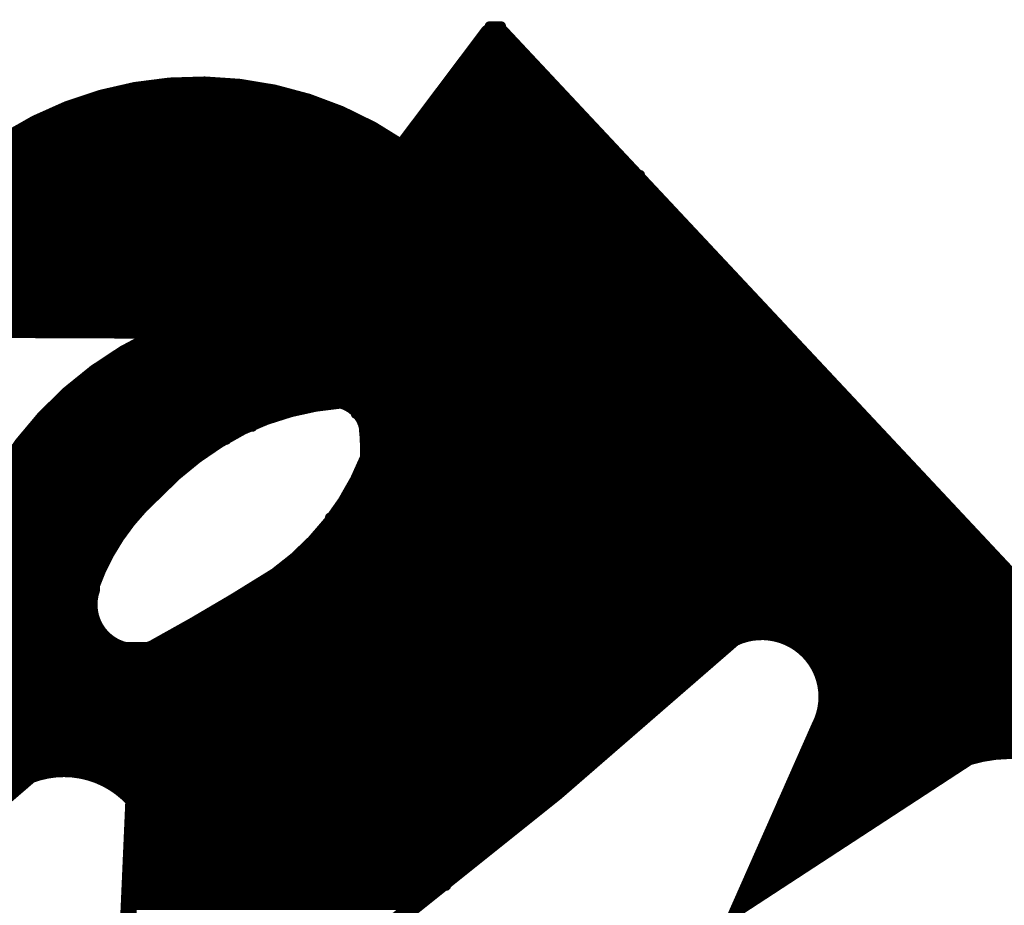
# Model space of a CAD drawing. Extents: x -3908 to 11948, y -2965 to 7442.
# Tile 21 of 43: x 3814 to 3936, y 1407 to 1516. Entities that reach past the tile are written whole.
import ezdxf

# ---------------------------------------------------------------- set-up
doc = ezdxf.new("R2010")
doc.units = 0
doc.header["$MEASUREMENT"] = 0
doc.layers.get('0').update_dxf_attribs({"linetype": 'CONTINUOUS'})
doc.layers.add('2D_LINE_26', color=7, linetype='CONTINUOUS')

# ---------------------------------------------------------------- blocks, each defined once
blk = doc.blocks.new('SMOOTH_1$2')
at = {"const_width": 0.6}
blk.add_lwpolyline([(-0.3, 0, 1), (0.3, 0, 1)], format="xyb", close=True, dxfattribs=at)
blk = doc.blocks.new('SMOOTH_2')
at = {"const_width": 1}
blk.add_lwpolyline([(-0.5, 0, 1), (0.5, 0, 1)], format="xyb", close=True, dxfattribs=at)
blk = doc.blocks.new('DRAWING_542')
at = {"layer": '2D_LINE_26', "const_width": 2}
for points in [[(49.44, 146.56), (74.32, 157.84, -0.121013), (99.84, 201.28, -0.258152), (171.28, 226.88)], [(188.4, 207.2), (177.68, 192.96, 0.498037), (110.32, 170.48), (148.24, 170.32)], [(147.12, 169.52, 0.194833), (124.48, 145.04)], [(139.36, 138.32, 0.632174), (146.8, 130.96, 0.016582), (162.16, 140, 0.144993), (173.52, 154.56, 0.035795), (173.36, 158.48, 0.276385), (170.16, 161.68, 0.091887), (157.92, 158.4, 0.087049), (147.12, 150.32, 0.128103), (139.2, 138.48)], [(77.36, 68.48), (131.68, 115.28, -0.310987), (144.48, 112.24), (143.12, 81.36, 0.331687), (150.88, 77.92, 0.030116), (218.8, 132.24, -0.72056), (229.36, 121.28), (219.52, 99.04), (247.84, 117.52, -0.166894), (259.52, 117.12, -0.254432), (264.4, 104.32), (255.36, 72.24, 0.588457), (259.12, 71.52), (291.12, 96.56)]]:
    blk.add_lwpolyline(points, format="xyb", dxfattribs=at)
at = {"layer": '2D_LINE_26'}
for points, const_width in [([(188.56, 208), (190, 208)], 1.2), ([(188, 207.2), (190.4, 207.2)], 1.2), ([(291.12, 96.64), (291.12, 99.28), (189.84, 207.36)], 2), ([(188, 206.4), (190.4, 206.4)], 1.2), ([(188, 205.6), (191.6, 205.6)], 1.2), ([(187.2, 204.8), (192.8, 204.8)], 1.2), ([(185.6, 204), (193.36, 204)], 1.2), ([(185.6, 203.2), (193.84, 203.2)], 1.2), ([(184.8, 202.4), (194.56, 202.4)], 1.2), ([(183.6, 200.8), (195.92, 200.8)], 1.2), ([(184.8, 201.6), (195.68, 201.6)], 1.2), ([(146.32, 200), (161.2, 200)], 1.2), ([(183.12, 200), (196.8, 200)], 1.2), ([(139.2, 198.4), (165.92, 198.4)], 1.2), ([(142.32, 199.28), (162.88, 199.28)], 1.2), ([(182.4, 199.2), (197.6, 199.2)], 1.2), ([(182.4, 198.4), (198.56, 198.4)], 1.2), ([(136.8, 197.6), (168.8, 197.6)], 1.2), ([(181.36, 197.6), (199.2, 197.6)], 1.2), ([(132.8, 196), (172.8, 196)], 1.2), ([(135.2, 196.8), (170.4, 196.8)], 1.2), ([(180, 196), (200.56, 196)], 1.2), ([(180.96, 196.8), (199.84, 196.8)], 1.2), ([(131.2, 195.2), (172.8, 195.2)], 1.2), ([(180, 195.2), (201.6, 195.2)], 1.2), ([(128, 193.6), (202.4, 193.6)], 1.2), ([(129.6, 194.4), (175.2, 194.4)], 1.2), ([(179.2, 194.4), (202.4, 194.4)], 1.2), ([(125.6, 192), (204.4, 192)], 1.2), ([(126.4, 192.8), (203.36, 192.8)], 1.2), ([(124.8, 191.2), (205.2, 191.2)], 1.2), ([(123.2, 190.4), (205.84, 190.4)], 1.2), ([(123.2, 189.6), (207.2, 189.6)], 1.2), ([(121.6, 188.8), (206.96, 188.8)], 1.2), ([(120, 187.2), (208.48, 187.2)], 1.2), ([(120.8, 188), (207.52, 188)], 1.2), ([(120, 186.4), (209.04, 186.4)], 1.2), ([(118.4, 184.8), (210.8, 184.8)], 1.2), ([(119.2, 185.6), (209.76, 185.6)], 1.2), ([(118.4, 184), (211.92, 184)], 1.2), ([(116.8, 182.4), (213.52, 182.4)], 1.2), ([(117.6, 183.2), (212.64, 183.2)], 1.2), ([(116, 181.6), (214, 181.6)], 1.2), ([(115.2, 180.8), (214.96, 180.8)], 1.2), ([(116, 180), (216, 180)], 1.2), ([(114.4, 179.2), (216.08, 179.2)], 1.2), ([(113.68, 177.6), (217.44, 177.6)], 1.2), ([(114.4, 178.4), (216.88, 178.4)], 1.2), ([(112.8, 176.8), (218.4, 176.8)], 1.2), ([(112.32, 175.2), (220, 175.2)], 1.2), ([(112.72, 176), (219.2, 176)], 1.2), ([(112, 174.4), (220.4, 174.4)], 1.2), ([(112, 173.6), (221.04, 173.6)], 1.2), ([(112, 172.8), (222.4, 172.8)], 1.2), ([(111.2, 172), (222.64, 172)], 1.2), ([(111.2, 171.2), (223.28, 171.2)], 1.2), ([(148, 170.4), (224, 170.4)], 1.2), ([(148, 169.6), (224.72, 169.6)], 1.2), ([(144.8, 168), (226.56, 168)], 1.2), ([(146.4, 168.8), (225.68, 168.8)], 1.2), ([(141.68, 166.4), (227.84, 166.4)], 1.2), ([(142.96, 167.2), (227.12, 167.2)], 1.2), ([(140.8, 165.6), (228.48, 165.6)], 1.2), ([(139.2, 164), (230.16, 164)], 1.2), ([(140, 164.8), (229.28, 164.8)], 1.2), ([(137.6, 163.2), (230.88, 163.2)], 1.2), ([(136, 161.6), (167.2, 161.6)], 1.2), ([(136.8, 162.4), (231.6, 162.4)], 1.2), ([(168.8, 161.6), (232.32, 161.6)], 1.2), ([(135.2, 160.8), (164.8, 160.8)], 1.2), ([(171.2, 160.8), (233.04, 160.8)], 1.2), ([(133.6, 159.2), (159.2, 159.2)], 1.2), ([(134.4, 160), (161.6, 160)], 1.2), ([(172, 160), (234.08, 160)], 1.2), ([(172.8, 159.2), (234.48, 159.2)], 1.2), ([(132.8, 158.4), (159.2, 158.4)], 1.2), ([(173.6, 158.4), (235.2, 158.4)], 1.2), ([(131.2, 156.8), (156, 156.8)], 1.2), ([(132, 157.6), (156.8, 157.6)], 1.2), ([(173.6, 157.6), (236.16, 157.6)], 1.2), ([(173.6, 156.8), (237.04, 156.8)], 1.2), ([(131.2, 156), (153.76, 156)], 1.2), ([(173.6, 156), (238.4, 156)], 1.2), ([(129.6, 154.4), (151.2, 154.4)], 1.2), ([(130.4, 155.2), (152.72, 155.2)], 1.2), ([(173.28, 154.4), (239.68, 154.4)], 1.2), ([(173.6, 155.2), (238.96, 155.2)], 1.2), ([(128.8, 153.6), (150.4, 153.6)], 1.2), ([(172.8, 153.6), (240.48, 153.6)], 1.2), ([(128, 152.8), (149.84, 152.8)], 1.2), ([(128, 152), (148.8, 152)], 1.2), ([(172.8, 152.8), (240.96, 152.8)], 1.2), ([(172.8, 152), (241.6, 152)], 1.2), ([(127.2, 151.2), (148, 151.2)], 1.2), ([(171.92, 151.2), (242.4, 151.2)], 1.2), ([(126.4, 149.6), (145.6, 149.6)], 1.2), ([(127.2, 150.4), (147.04, 150.4)], 1.2), ([(171.2, 150.4), (243.2, 150.4)], 1.2), ([(171.2, 149.6), (243.84, 149.6)], 1.2), ([(126.16, 148.8), (145.6, 148.8)], 1.2), ([(170.4, 148.8), (244.72, 148.8)], 1.2), ([(125.6, 148), (144.8, 148)], 1.2), ([(125.6, 147.2), (144.4, 147.2)], 1.2), ([(168.8, 147.2), (246, 147.2)], 1.2), ([(169.84, 148), (245.44, 148)], 1.2), ([(125.6, 146.4), (143.52, 146.4)], 1.2), ([(168.8, 146.4), (246.8, 146.4)], 1.2), ([(98.88, 144.8), (142.4, 144.8)], 1.2), ([(99.36, 145.6), (142.4, 145.6)], 1.2), ([(168, 145.6), (247.52, 145.6)], 1.2), ([(168, 144.8), (248.4, 144.8)], 1.2), ([(98.4, 144), (141.92, 144)], 1.2), ([(167.2, 144), (249.6, 144)], 1.2), ([(97.6, 143.2), (140.8, 143.2)], 1.2), ([(97.6, 142.4), (140, 142.4)], 1.2), ([(164.8, 142.4), (250.56, 142.4)], 1.2), ([(165.6, 143.2), (250.4, 143.2)], 1.2), ([(97.04, 140.8), (140, 140.8)], 1.2), ([(97.6, 141.6), (140, 141.6)], 1.2), ([(164, 140.8), (252.08, 140.8)], 1.2), ([(164.8, 141.6), (251.36, 141.6)], 1.2), ([(96, 140), (140, 140)], 1.2), ([(161.6, 140), (252.96, 140)], 1.2), ([(95.2, 138.4), (139.2, 138.4)], 1.2), ([(96, 139.2), (139.76, 139.2)], 1.2), ([(160, 138.4), (254.32, 138.4)], 1.2), ([(161.6, 139.2), (253.92, 139.2)], 1.2), ([(95.2, 137.6), (139.2, 137.6)], 1.2), ([(159.2, 137.6), (255.36, 137.6)], 1.2), ([(94.4, 136.8), (139.2, 136.8)], 1.2), ([(94.4, 136), (139.2, 136)], 1.2), ([(156.8, 136.8), (255.92, 136.8)], 1.2), ([(156.8, 136), (256.72, 136)], 1.2), ([(94.4, 135.2), (139.2, 135.2)], 1.2), ([(155.12, 135.2), (257.6, 135.2)], 1.2), ([(93.2, 133.6), (139.2, 133.6)], 1.2), ([(93.68, 134.4), (139.2, 134.4)], 1.2), ([(152.32, 133.6), (258.88, 133.6)], 1.2), ([(153.6, 134.4), (258.24, 134.4)], 1.2), ([(92.8, 132.8), (140, 132.8)], 1.2), ([(150.72, 132.8), (260, 132.8)], 1.2), ([(92, 131.2), (217.6, 131.2)], 1.2), ([(92.64, 132), (140.8, 132)], 1.2), ([(148, 132), (219.2, 132)], 1.2), ([(227.2, 132), (260, 132)], 1.2), ([(228, 131.2), (260.88, 131.2)], 1.2), ([(92, 130.4), (216.4, 130.4)], 1.2), ([(228.8, 130.4), (262.4, 130.4)], 1.2), ([(91.12, 128.8), (214.72, 128.8)], 1.2), ([(92, 129.6), (215.2, 129.6)], 1.2), ([(229.6, 129.6), (263.2, 129.6)], 1.2), ([(230.4, 128.8), (264, 128.8)], 1.2), ([(90.4, 128), (213.6, 128)], 1.2), ([(230.4, 128), (264.8, 128)], 1.2), ([(89.6, 126.4), (212, 126.4)], 1.2), ([(90.32, 127.2), (212.8, 127.2)], 1.2), ([(230.4, 127.2), (265.6, 127.2)], 1.2), ([(230.4, 126.4), (266.4, 126.4)], 1.2), ([(89.68, 125.6), (211.04, 125.6)], 1.2), ([(230.4, 125.6), (266.64, 125.6)], 1.2), ([(88.8, 124.8), (209.6, 124.8)], 1.2), ([(88.8, 124), (209.04, 124)], 1.2), ([(230.4, 124.8), (267.04, 124.8)], 1.2), ([(230.4, 124), (267.6, 124)], 1.2), ([(88.4, 123.2), (208.4, 123.2)], 1.2), ([(230.4, 123.2), (268.56, 123.2)], 1.2), ([(87.2, 121.6), (206.4, 121.6)], 1.2), ([(87.92, 122.4), (207.2, 122.4)], 1.2), ([(230.4, 122.4), (269.6, 122.4)], 1.2), ([(230.4, 121.6), (270.08, 121.6)], 1.2), ([(87.2, 120.8), (204.8, 120.8)], 1.2), ([(229.6, 120.8), (270.72, 120.8)], 1.2), ([(86.4, 120), (204.4, 120)], 1.2), ([(86.4, 119.2), (203.92, 119.2)], 1.2), ([(229.6, 120), (271.68, 120)], 1.2), ([(229.6, 119.2), (272.4, 119.2)], 1.2), ([(86.4, 118.4), (202.56, 118.4)], 1.2), ([(228.8, 118.4), (273.28, 118.4)], 1.2), ([(84.8, 116.8), (200.8, 116.8)], 1.2), ([(86, 117.6), (201.68, 117.6)], 1.2), ([(227.52, 116.8), (247.2, 116.8)], 1.2), ([(228.8, 117.6), (248, 117.6)], 1.2), ([(84, 115.2), (131.84, 115.2)], 1.2), ([(84.8, 116), (199.2, 116)], 1.2), ([(139.2, 115.2), (198.4, 115.2)], 1.2), ([(227.2, 116), (245.6, 116)], 1.2), ([(227.2, 115.2), (243.2, 115.2)], 1.2), ([(84, 114.4), (131.2, 114.4)], 1.2), ([(142.4, 114.4), (198, 114.4)], 1.2), ([(226.4, 114.4), (242.48, 114.4)], 1.2), ([(142.4, 113.6), (196.8, 113.6)], 1.2), ([(144, 112.8), (195.2, 112.8)], 1.2), ([(226.4, 113.6), (241.28, 113.6)], 1.2), ([(226.4, 112.8), (240, 112.8)], 1.2), ([(144.8, 112), (195.12, 112)], 1.2), ([(224.8, 112), (239.2, 112)], 1.2), ([(144.8, 111.2), (193.6, 111.2)], 1.2), ([(144.8, 110.4), (192.8, 110.4)], 1.2), ([(224.8, 111.2), (237.6, 111.2)], 1.2), ([(224.8, 110.4), (236, 110.4)], 1.2), ([(144.8, 109.6), (192, 109.6)], 1.2), ([(224.8, 109.6), (235.52, 109.6)], 1.2), ([(144.8, 108.8), (192, 108.8)], 1.2), ([(144.8, 108), (190.4, 108)], 1.2), ([(223.2, 108), (232.8, 108)], 1.2), ([(224, 108.8), (234, 108.8)], 1.2), ([(144.8, 107.2), (189.6, 107.2)], 1.2), ([(223.2, 107.2), (231.76, 107.2)], 1.2), ([(144.8, 106.4), (188, 106.4)], 1.2), ([(144.8, 105.6), (187.2, 105.6)], 1.2), ([(223.2, 106.4), (229.6, 106.4)], 1.2), ([(223.2, 105.6), (229.6, 105.6)], 1.2), ([(144.8, 104.8), (185.6, 104.8)], 1.2), ([(222.16, 104.8), (227.2, 104.8)], 1.2), ([(144.8, 104), (185.28, 104)], 1.2), ([(144.8, 103.2), (184, 103.2)], 1.2), ([(221.44, 103.2), (224.8, 103.2)], 1.2), ([(221.6, 104), (226.4, 104)], 1.2), ([(144.8, 102.4), (184, 102.4)], 1.2), ([(220.8, 102.4), (224.8, 102.4)], 1.2), ([(144.8, 101.6), (183.2, 101.6)], 1.2), ([(144.8, 100.8), (181.28, 100.8)], 1.2), ([(220.16, 100.8), (221.6, 100.8)], 1.2), ([(220.8, 101.6), (223.2, 101.6)], 1.2), ([(144.8, 100), (180, 100)], 1.2), ([(219.6, 100), (221.6, 100)], 1.2), ([(143.76, 99.2), (178.4, 99.2)], 1.2)]:
    blk.add_lwpolyline(points, dxfattribs=dict(at, const_width=const_width))
for name, p in [('SMOOTH_1$2', (188.56, 208)), ('SMOOTH_1$2', (190, 208)), ('SMOOTH_2', (188.4, 207.2)), ('SMOOTH_1$2', (188, 207.2)), ('SMOOTH_2', (189.84, 207.36)), ('SMOOTH_1$2', (190.4, 207.2)), ('SMOOTH_1$2', (188, 206.4)), ('SMOOTH_1$2', (188, 205.6)), ('SMOOTH_1$2', (190.4, 206.4)), ('SMOOTH_1$2', (191.6, 205.6)), ('SMOOTH_1$2', (187.2, 204.8)), ('SMOOTH_1$2', (192.8, 204.8)), ('SMOOTH_1$2', (185.6, 204)), ('SMOOTH_1$2', (185.6, 203.2)), ('SMOOTH_1$2', (193.36, 204)), ('SMOOTH_1$2', (193.84, 203.2)), ('SMOOTH_1$2', (184.8, 202.4)), ('SMOOTH_1$2', (194.56, 202.4)), ('SMOOTH_1$2', (183.6, 200.8)), ('SMOOTH_1$2', (184.8, 201.6)), ('SMOOTH_1$2', (195.68, 201.6)), ('SMOOTH_1$2', (195.92, 200.8)), ('SMOOTH_1$2', (146.32, 200)), ('SMOOTH_1$2', (161.2, 200)), ('SMOOTH_1$2', (183.12, 200)), ('SMOOTH_1$2', (196.8, 200)), ('SMOOTH_1$2', (139.2, 198.4)), ('SMOOTH_1$2', (142.32, 199.28)), ('SMOOTH_1$2', (162.88, 199.28)), ('SMOOTH_1$2', (165.92, 198.4)), ('SMOOTH_1$2', (182.4, 199.2)), ('SMOOTH_1$2', (182.4, 198.4)), ('SMOOTH_1$2', (197.6, 199.2)), ('SMOOTH_1$2', (198.56, 198.4)), ('SMOOTH_1$2', (136.8, 197.6)), ('SMOOTH_1$2', (168.8, 197.6)), ('SMOOTH_1$2', (181.36, 197.6)), ('SMOOTH_1$2', (199.2, 197.6)), ('SMOOTH_1$2', (132.8, 196)), ('SMOOTH_1$2', (135.2, 196.8)), ('SMOOTH_1$2', (170.4, 196.8)), ('SMOOTH_1$2', (172.8, 196)), ('SMOOTH_1$2', (180, 196)), ('SMOOTH_1$2', (180.96, 196.8)), ('SMOOTH_1$2', (199.84, 196.8)), ('SMOOTH_1$2', (200.56, 196)), ('SMOOTH_1$2', (131.2, 195.2)), ('SMOOTH_1$2', (172.8, 195.2)), ('SMOOTH_1$2', (180, 195.2)), ('SMOOTH_1$2', (201.6, 195.2)), ('SMOOTH_1$2', (175.2, 194.4)), ('SMOOTH_2', (177.68, 192.96)), ('SMOOTH_1$2', (179.2, 194.4)), ('SMOOTH_1$2', (202.4, 194.4)), ('SMOOTH_1$2', (202.4, 193.6)), ('SMOOTH_1$2', (203.36, 192.8)), ('SMOOTH_1$2', (204.4, 192)), ('SMOOTH_1$2', (205.2, 191.2)), ('SMOOTH_1$2', (205.84, 190.4)), ('SMOOTH_1$2', (207.2, 189.6)), ('SMOOTH_1$2', (206.96, 188.8)), ('SMOOTH_1$2', (207.52, 188)), ('SMOOTH_1$2', (208.48, 187.2)), ('SMOOTH_1$2', (209.04, 186.4)), ('SMOOTH_1$2', (209.76, 185.6)), ('SMOOTH_1$2', (210.8, 184.8)), ('SMOOTH_1$2', (211.92, 184)), ('SMOOTH_1$2', (212.64, 183.2)), ('SMOOTH_1$2', (213.52, 182.4)), ('SMOOTH_1$2', (214, 181.6)), ('SMOOTH_1$2', (214.96, 180.8)), ('SMOOTH_1$2', (216, 180)), ('SMOOTH_1$2', (216.08, 179.2)), ('SMOOTH_1$2', (216.88, 178.4)), ('SMOOTH_1$2', (217.44, 177.6)), ('SMOOTH_1$2', (218.4, 176.8)), ('SMOOTH_1$2', (219.2, 176)), ('SMOOTH_1$2', (220, 175.2)), ('SMOOTH_1$2', (220.4, 174.4)), ('SMOOTH_1$2', (221.04, 173.6)), ('SMOOTH_1$2', (222.4, 172.8)), ('SMOOTH_1$2', (222.64, 172)), ('SMOOTH_2', (148.24, 170.32)), ('SMOOTH_1$2', (148, 170.4)), ('SMOOTH_1$2', (223.28, 171.2)), ('SMOOTH_1$2', (224, 170.4)), ('SMOOTH_2', (147.12, 169.52)), ('SMOOTH_1$2', (148, 169.6)), ('SMOOTH_1$2', (224.72, 169.6)), ('SMOOTH_1$2', (144.8, 168)), ('SMOOTH_1$2', (146.4, 168.8)), ('SMOOTH_1$2', (225.68, 168.8)), ('SMOOTH_1$2', (226.56, 168)), ('SMOOTH_1$2', (141.68, 166.4)), ('SMOOTH_1$2', (142.96, 167.2)), ('SMOOTH_1$2', (227.12, 167.2)), ('SMOOTH_1$2', (227.84, 166.4)), ('SMOOTH_1$2', (140.8, 165.6)), ('SMOOTH_1$2', (228.48, 165.6)), ('SMOOTH_1$2', (139.2, 164)), ('SMOOTH_1$2', (140, 164.8)), ('SMOOTH_1$2', (229.28, 164.8)), ('SMOOTH_1$2', (230.16, 164)), ('SMOOTH_1$2', (137.6, 163.2)), ('SMOOTH_1$2', (230.88, 163.2)), ('SMOOTH_1$2', (136, 161.6)), ('SMOOTH_1$2', (136.8, 162.4)), ('SMOOTH_1$2', (167.2, 161.6)), ('SMOOTH_1$2', (168.8, 161.6)), ('SMOOTH_2', (170.16, 161.68)), ('SMOOTH_1$2', (231.6, 162.4)), ('SMOOTH_1$2', (232.32, 161.6)), ('SMOOTH_1$2', (135.2, 160.8)), ('SMOOTH_1$2', (164.8, 160.8)), ('SMOOTH_1$2', (171.2, 160.8)), ('SMOOTH_1$2', (233.04, 160.8)), ('SMOOTH_1$2', (133.6, 159.2)), ('SMOOTH_1$2', (134.4, 160)), ('SMOOTH_1$2', (159.2, 159.2)), ('SMOOTH_1$2', (161.6, 160)), ('SMOOTH_1$2', (172, 160)), ('SMOOTH_1$2', (172.8, 159.2)), ('SMOOTH_1$2', (234.08, 160)), ('SMOOTH_1$2', (234.48, 159.2)), ('SMOOTH_1$2', (132.8, 158.4)), ('SMOOTH_2', (157.92, 158.4)), ('SMOOTH_1$2', (159.2, 158.4)), ('SMOOTH_2', (173.36, 158.48)), ('SMOOTH_1$2', (173.6, 158.4)), ('SMOOTH_1$2', (235.2, 158.4)), ('SMOOTH_1$2', (131.2, 156.8)), ('SMOOTH_1$2', (132, 157.6)), ('SMOOTH_1$2', (156, 156.8)), ('SMOOTH_1$2', (156.8, 157.6)), ('SMOOTH_1$2', (173.6, 157.6)), ('SMOOTH_1$2', (173.6, 156.8)), ('SMOOTH_1$2', (236.16, 157.6)), ('SMOOTH_1$2', (237.04, 156.8)), ('SMOOTH_1$2', (131.2, 156)), ('SMOOTH_1$2', (153.76, 156)), ('SMOOTH_1$2', (173.6, 156)), ('SMOOTH_1$2', (238.4, 156)), ('SMOOTH_1$2', (130.4, 155.2)), ('SMOOTH_1$2', (151.2, 154.4)), ('SMOOTH_1$2', (152.72, 155.2)), ('SMOOTH_2', (173.52, 154.56)), ('SMOOTH_1$2', (173.28, 154.4)), ('SMOOTH_1$2', (173.6, 155.2)), ('SMOOTH_1$2', (238.96, 155.2)), ('SMOOTH_1$2', (239.68, 154.4)), ('SMOOTH_1$2', (150.4, 153.6)), ('SMOOTH_1$2', (172.8, 153.6)), ('SMOOTH_1$2', (240.48, 153.6)), ('SMOOTH_1$2', (148.8, 152)), ('SMOOTH_1$2', (149.84, 152.8)), ('SMOOTH_1$2', (172.8, 152.8)), ('SMOOTH_1$2', (172.8, 152)), ('SMOOTH_1$2', (240.96, 152.8)), ('SMOOTH_1$2', (241.6, 152)), ('SMOOTH_2', (147.12, 150.32)), ('SMOOTH_1$2', (148, 151.2)), ('SMOOTH_1$2', (171.92, 151.2)), ('SMOOTH_1$2', (242.4, 151.2)), ('SMOOTH_1$2', (145.6, 149.6)), ('SMOOTH_1$2', (147.04, 150.4)), ('SMOOTH_1$2', (171.2, 150.4)), ('SMOOTH_1$2', (171.2, 149.6)), ('SMOOTH_1$2', (243.2, 150.4)), ('SMOOTH_1$2', (243.84, 149.6)), ('SMOOTH_1$2', (145.6, 148.8)), ('SMOOTH_1$2', (170.4, 148.8)), ('SMOOTH_1$2', (244.72, 148.8)), ('SMOOTH_1$2', (144.4, 147.2)), ('SMOOTH_1$2', (144.8, 148)), ('SMOOTH_1$2', (168.8, 147.2)), ('SMOOTH_1$2', (169.84, 148)), ('SMOOTH_1$2', (245.44, 148)), ('SMOOTH_1$2', (246, 147.2)), ('SMOOTH_1$2', (143.52, 146.4)), ('SMOOTH_1$2', (168.8, 146.4)), ('SMOOTH_1$2', (246.8, 146.4)), ('SMOOTH_1$2', (142.4, 145.6)), ('SMOOTH_1$2', (142.4, 144.8)), ('SMOOTH_1$2', (168, 145.6)), ('SMOOTH_1$2', (168, 144.8)), ('SMOOTH_1$2', (247.52, 145.6)), ('SMOOTH_1$2', (248.4, 144.8)), ('SMOOTH_1$2', (141.92, 144)), ('SMOOTH_1$2', (167.2, 144)), ('SMOOTH_1$2', (249.6, 144)), ('SMOOTH_1$2', (140, 142.4)), ('SMOOTH_1$2', (140.8, 143.2)), ('SMOOTH_1$2', (164.8, 142.4)), ('SMOOTH_1$2', (165.6, 143.2)), ('SMOOTH_1$2', (250.4, 143.2)), ('SMOOTH_1$2', (250.56, 142.4)), ('SMOOTH_1$2', (140, 141.6)), ('SMOOTH_1$2', (140, 140.8)), ('SMOOTH_1$2', (164, 140.8)), ('SMOOTH_1$2', (164.8, 141.6)), ('SMOOTH_1$2', (251.36, 141.6)), ('SMOOTH_1$2', (252.08, 140.8)), ('SMOOTH_1$2', (140, 140)), ('SMOOTH_1$2', (161.6, 140)), ('SMOOTH_2', (162.16, 140)), ('SMOOTH_2', (139.2, 138.48)), ('SMOOTH_2', (139.36, 138.32)), ('SMOOTH_1$2', (139.2, 138.4)), ('SMOOTH_1$2', (139.76, 139.2)), ('SMOOTH_1$2', (160, 138.4)), ('SMOOTH_1$2', (161.6, 139.2)), ('SMOOTH_1$2', (139.2, 137.6)), ('SMOOTH_1$2', (159.2, 137.6)), ('SMOOTH_1$2', (139.2, 136.8)), ('SMOOTH_1$2', (139.2, 136)), ('SMOOTH_1$2', (156.8, 136.8)), ('SMOOTH_1$2', (156.8, 136)), ('SMOOTH_1$2', (139.2, 135.2)), ('SMOOTH_1$2', (155.12, 135.2)), ('SMOOTH_1$2', (139.2, 134.4)), ('SMOOTH_1$2', (139.2, 133.6)), ('SMOOTH_1$2', (152.32, 133.6)), ('SMOOTH_1$2', (153.6, 134.4)), ('SMOOTH_1$2', (140, 132.8)), ('SMOOTH_1$2', (150.72, 132.8)), ('SMOOTH_2', (218.8, 132.24)), ('SMOOTH_1$2', (140.8, 132)), ('SMOOTH_2', (146.8, 130.96)), ('SMOOTH_1$2', (148, 132)), ('SMOOTH_1$2', (217.6, 131.2)), ('SMOOTH_1$2', (219.2, 132)), ('SMOOTH_1$2', (227.2, 132)), ('SMOOTH_1$2', (228, 131.2)), ('SMOOTH_1$2', (216.4, 130.4)), ('SMOOTH_1$2', (228.8, 130.4)), ('SMOOTH_1$2', (214.72, 128.8)), ('SMOOTH_1$2', (215.2, 129.6)), ('SMOOTH_1$2', (229.6, 129.6)), ('SMOOTH_1$2', (230.4, 128.8)), ('SMOOTH_1$2', (213.6, 128)), ('SMOOTH_1$2', (230.4, 128)), ('SMOOTH_1$2', (212, 126.4)), ('SMOOTH_1$2', (212.8, 127.2)), ('SMOOTH_1$2', (230.4, 127.2)), ('SMOOTH_1$2', (230.4, 126.4)), ('SMOOTH_1$2', (211.04, 125.6)), ('SMOOTH_1$2', (230.4, 125.6)), ('SMOOTH_1$2', (209.04, 124)), ('SMOOTH_1$2', (209.6, 124.8)), ('SMOOTH_1$2', (230.4, 124.8)), ('SMOOTH_1$2', (230.4, 124)), ('SMOOTH_1$2', (208.4, 123.2)), ('SMOOTH_1$2', (230.4, 123.2)), ('SMOOTH_1$2', (206.4, 121.6)), ('SMOOTH_1$2', (207.2, 122.4)), ('SMOOTH_2', (229.36, 121.28)), ('SMOOTH_1$2', (230.4, 122.4)), ('SMOOTH_1$2', (230.4, 121.6)), ('SMOOTH_1$2', (204.8, 120.8)), ('SMOOTH_1$2', (229.6, 120.8)), ('SMOOTH_1$2', (203.92, 119.2)), ('SMOOTH_1$2', (204.4, 120)), ('SMOOTH_1$2', (229.6, 120)), ('SMOOTH_1$2', (229.6, 119.2)), ('SMOOTH_1$2', (202.56, 118.4)), ('SMOOTH_1$2', (228.8, 118.4)), ('SMOOTH_2', (247.84, 117.52)), ('SMOOTH_1$2', (200.8, 116.8)), ('SMOOTH_1$2', (201.68, 117.6)), ('SMOOTH_1$2', (227.52, 116.8)), ('SMOOTH_1$2', (228.8, 117.6)), ('SMOOTH_1$2', (247.2, 116.8)), ('SMOOTH_1$2', (248, 117.6)), ('SMOOTH_2', (131.68, 115.28)), ('SMOOTH_1$2', (131.84, 115.2)), ('SMOOTH_1$2', (139.2, 115.2)), ('SMOOTH_1$2', (198.4, 115.2)), ('SMOOTH_1$2', (199.2, 116)), ('SMOOTH_1$2', (227.2, 116)), ('SMOOTH_1$2', (227.2, 115.2)), ('SMOOTH_1$2', (243.2, 115.2)), ('SMOOTH_1$2', (245.6, 116)), ('SMOOTH_1$2', (131.2, 114.4)), ('SMOOTH_1$2', (142.4, 114.4)), ('SMOOTH_1$2', (198, 114.4)), ('SMOOTH_1$2', (226.4, 114.4)), ('SMOOTH_1$2', (242.48, 114.4)), ('SMOOTH_1$2', (142.4, 113.6)), ('SMOOTH_1$2', (144, 112.8)), ('SMOOTH_1$2', (195.2, 112.8)), ('SMOOTH_1$2', (196.8, 113.6)), ('SMOOTH_1$2', (226.4, 113.6)), ('SMOOTH_1$2', (226.4, 112.8)), ('SMOOTH_1$2', (240, 112.8)), ('SMOOTH_1$2', (241.28, 113.6)), ('SMOOTH_2', (144.48, 112.24)), ('SMOOTH_1$2', (144.8, 112)), ('SMOOTH_1$2', (195.12, 112)), ('SMOOTH_1$2', (224.8, 112)), ('SMOOTH_1$2', (239.2, 112)), ('SMOOTH_1$2', (144.8, 111.2)), ('SMOOTH_1$2', (144.8, 110.4)), ('SMOOTH_1$2', (192.8, 110.4)), ('SMOOTH_1$2', (193.6, 111.2)), ('SMOOTH_1$2', (224.8, 111.2)), ('SMOOTH_1$2', (224.8, 110.4)), ('SMOOTH_1$2', (236, 110.4)), ('SMOOTH_1$2', (237.6, 111.2)), ('SMOOTH_1$2', (144.8, 109.6)), ('SMOOTH_1$2', (192, 109.6)), ('SMOOTH_1$2', (224.8, 109.6)), ('SMOOTH_1$2', (235.52, 109.6)), ('SMOOTH_1$2', (144.8, 108.8)), ('SMOOTH_1$2', (144.8, 108)), ('SMOOTH_1$2', (190.4, 108)), ('SMOOTH_1$2', (192, 108.8)), ('SMOOTH_1$2', (223.2, 108)), ('SMOOTH_1$2', (224, 108.8)), ('SMOOTH_1$2', (232.8, 108)), ('SMOOTH_1$2', (234, 108.8)), ('SMOOTH_1$2', (144.8, 107.2)), ('SMOOTH_1$2', (189.6, 107.2)), ('SMOOTH_1$2', (223.2, 107.2)), ('SMOOTH_1$2', (231.76, 107.2)), ('SMOOTH_1$2', (144.8, 106.4)), ('SMOOTH_1$2', (144.8, 105.6)), ('SMOOTH_1$2', (187.2, 105.6)), ('SMOOTH_1$2', (188, 106.4)), ('SMOOTH_1$2', (223.2, 106.4)), ('SMOOTH_1$2', (223.2, 105.6)), ('SMOOTH_1$2', (229.6, 106.4)), ('SMOOTH_1$2', (229.6, 105.6)), ('SMOOTH_1$2', (144.8, 104.8)), ('SMOOTH_1$2', (185.6, 104.8)), ('SMOOTH_1$2', (222.16, 104.8)), ('SMOOTH_1$2', (227.2, 104.8)), ('SMOOTH_1$2', (144.8, 104)), ('SMOOTH_1$2', (144.8, 103.2)), ('SMOOTH_1$2', (184, 103.2)), ('SMOOTH_1$2', (185.28, 104)), ('SMOOTH_1$2', (221.44, 103.2)), ('SMOOTH_1$2', (221.6, 104)), ('SMOOTH_1$2', (224.8, 103.2)), ('SMOOTH_1$2', (226.4, 104)), ('SMOOTH_1$2', (144.8, 102.4)), ('SMOOTH_1$2', (184, 102.4)), ('SMOOTH_1$2', (220.8, 102.4)), ('SMOOTH_1$2', (224.8, 102.4)), ('SMOOTH_1$2', (144.8, 101.6)), ('SMOOTH_1$2', (144.8, 100.8)), ('SMOOTH_1$2', (181.28, 100.8)), ('SMOOTH_1$2', (183.2, 101.6)), ('SMOOTH_1$2', (220.16, 100.8)), ('SMOOTH_1$2', (220.8, 101.6)), ('SMOOTH_1$2', (221.6, 100.8)), ('SMOOTH_1$2', (223.2, 101.6)), ('SMOOTH_1$2', (144.8, 100)), ('SMOOTH_1$2', (180, 100)), ('SMOOTH_2', (219.52, 99.04)), ('SMOOTH_1$2', (219.6, 100)), ('SMOOTH_1$2', (221.6, 100)), ('SMOOTH_1$2', (143.76, 99.2)), ('SMOOTH_1$2', (178.4, 99.2))]:
    blk.add_blockref(name, p, dxfattribs=at)

msp = doc.modelspace()

# ---------------------------------------------------------------- block references
msp.add_blockref('DRAWING_542', (3683.75, 1307.5))

doc.saveas('drawing.dxf')
